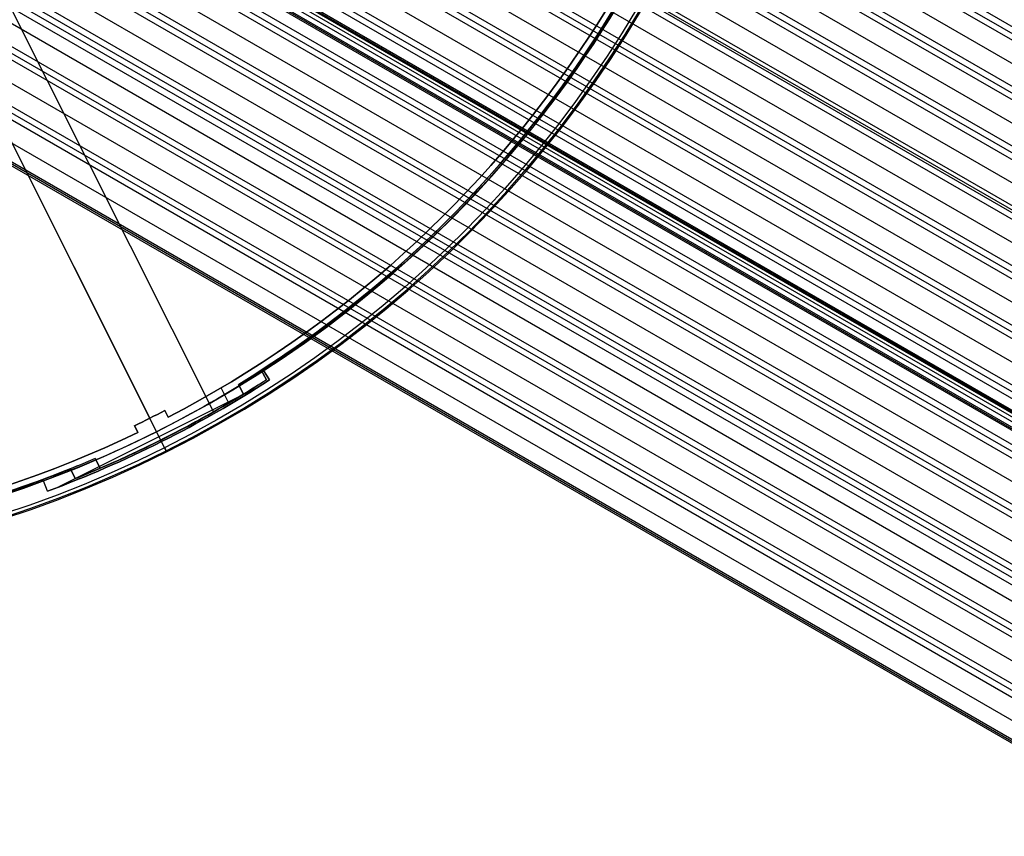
# Model space of a CAD drawing. Extents: x 12963 to 14406, y -2067 to -815.
# Tile 37 of 68: x 13733 to 13864, y -1803 to -1694. Entities that reach past the tile are written whole.
import ezdxf

# ---------------------------------------------------------------- set-up
doc = ezdxf.new("R2010")
doc.units = 0
doc.layers.get('0').update_dxf_attribs({"linetype": 'CONTINUOUS'})
doc.layers.add('COLOR', color=7, linetype='CONTINUOUS')
doc.layers.add('LUZ', color=7, linetype='CONTINUOUS')

msp = doc.modelspace()

# ---------------------------------------------------------------- linework, layer by layer
for p, q in [((13739.61, -1623.72, 59.45), (14387.58, -1997.82, 59.45)), ((14387.97, -1997.15, 59.03), (13739.69, -1622.86, 59.03)), ((14387.19, -1998.49, 59.87), (13739.52, -1624.56, 59.87)), ((13739.03, -1627.35, 60.24), (14385.86, -2000.8, 60.24)), ((14384.53, -2003.1, 60.61), (13738.41, -1630.06, 60.61)), ((13738.23, -1630.85, 61.04), (14384.14, -2003.77, 61.04)), ((14383.75, -2004.44, 61.46), (13738.03, -1631.63, 61.46)), ((13737.21, -1634.23, 61.83), (14382.42, -2006.75, 61.83)), ((14381.09, -2009.05, 62.2), (13736.27, -1636.76, 62.2)), ((13735.99, -1637.49, 62.62), (14380.71, -2009.72, 62.62)), ((14380.32, -2010.4, 63.05), (13735.69, -1638.22, 63.05)), ((13734.57, -1640.64, 63.42), (14378.99, -2012.7, 63.42)), ((13731.15, -1646.61, 65), (14375.55, -2018.65, 65)), ((13729.15, -1649.42, 65.8), (14373.83, -2021.63, 65.8)), ((14374.22, -2020.95, 65.37), (13729.63, -1648.8, 65.37)), ((14377.66, -2015, 63.79), (13744.94, -1649.7, 63.79)), ((14373.44, -2022.3, 66.22), (13728.67, -1650.04, 66.22)), ((14376.88, -2016.35, 64.63), (13744.27, -1651.11, 64.63)), ((13744.73, -1650.48, 64.21), (14377.27, -2015.67, 64.21)), ((14377.41, -2015.44, 65.96), (13744.87, -1650.24, 65.96)), ((13726.96, -1652.12, 66.59), (14372.12, -2024.6, 66.59)), ((13724.56, -1654.7, 67.38), (14370.4, -2027.58, 67.38)), ((14370.79, -2026.91, 66.96), (13725.13, -1654.13, 66.96)), ((14370.01, -2028.25, 67.81), (13723.97, -1655.26, 67.81)), ((13721.95, -1657.16, 68.18), (14368.68, -2030.55, 68.18)), ((14367.35, -2032.86, 68.55), (13719.79, -1658.99, 68.55)), ((14366.57, -2034.2, 69.39), (13718.42, -1659.99, 69.39)), ((13719.11, -1659.49, 68.97), (14366.96, -2033.53, 68.97)), ((14365.51, -2036.04, 74.02), (13716.11, -1661.12, 74.02)), ((14365.71, -2035.69, 71.35), (13716.74, -1661, 71.35)), ((13716.82, -1660.86, 72.08), (14365.8, -2035.54, 72.08)), ((13716.91, -1660.71, 72.82), (14365.88, -2035.4, 72.82)), ((14082.67, -1871.88, 72.82), (13716.91, -1660.71, 72.82)), ((13714.9, -1662.19, 71.8), (14364.74, -2037.38, 71.8)), ((14364.82, -2037.23, 72.53), (13714.99, -1662.05, 72.53)), ((14364.91, -2037.08, 73.27), (13715.07, -1661.9, 73.27)), ((13716.03, -1661.68, 69.76), (14365.24, -2036.5, 69.76)), ((14363.14, -2040.15, 70.98), (13711.87, -1664.14, 70.98)), ((13712.69, -1663.72, 70.56), (14363.53, -2039.48, 70.56)), ((14363.91, -2038.81, 70.13), (13713.5, -1663.29, 70.13)), ((13709.05, -1665.59, 71.35), (14361.81, -2042.46, 71.35)), ((14359.7, -2046.1, 72.57), (13704.08, -1667.58, 72.57)), ((13705.07, -1667.26, 72.14), (14360.09, -2045.43, 72.14)), ((14360.48, -2044.76, 71.72), (13706.04, -1666.92, 71.72)), ((13700.68, -1668.69, 72.94), (14358.37, -2048.41, 72.94)), ((14355.85, -2052.78, 75.91), (13692.81, -1669.97, 75.91)), ((14356.26, -2052.06, 74.15), (13694.52, -1670, 74.15)), ((13695.77, -1669.82, 73.73), (14356.65, -2051.38, 73.73)), ((14357.04, -2050.71, 73.31), (13696.98, -1669.63, 73.31)), ((13684.67, -1675.32, 76.11), (14351.5, -2060.31, 76.11)), ((13682.95, -1678.29, 76.9), (14349.78, -2063.29, 76.9)), ((13683.34, -1677.62, 76.48), (14350.17, -2062.61, 76.48)), ((13682.56, -1678.96, 77.33), (14349.36, -2063.94, 77.33)), ((13704.65, -1678.92, 74.52), (14354.93, -2054.36, 74.52)), ((13681.23, -1681.27, 77.7), (14347.19, -2065.76, 77.7)), ((14352.83, -2058.01, 75.74), (13701.36, -1681.88, 75.74)), ((13703.03, -1681.95, 75.32), (14353.22, -2057.33, 75.32)), ((14353.61, -2056.66, 74.89), (13703.84, -1681.52, 74.89)), ((14341.54, -2065.57, 78.07), (13679.9, -1683.57, 78.07)), ((14341.65, -2065.37, 79.04), (13680.02, -1683.38, 79.04)), ((14341.76, -2065.18, 80.01), (13680.13, -1683.18, 80.01))]:
    msp.add_line(p, q)
at = {"layer": 'COLOR'}
for p, q in [((13711.42, -1669.45, 26.2), (13750.36, -1747.14, -10.84)), ((13717.65, -1681.88, 22.45), (13752.33, -1751.07, -10.54)), ((13765.45, -1740.82, -30.6), (13765.45, -1740.82, -34.1)), ((13765.45, -1740.82, -30.6), (13766.26, -1742.06, -30.6)), ((13765.45, -1740.82, -34.1), (13766.26, -1742.06, -34.1)), ((13766.26, -1742.06, -32.35), (13765.45, -1740.82, -32.35)), ((13765.86, -1741.44, -34.1), (13765.86, -1741.44, -30.6)), ((13766.26, -1742.06, -34.1), (13766.26, -1742.06, -30.6)), ((13764.91, -1742.92, -34.1), (13738.27, -1756.27, -34.1)), ((13760.96, -1745.33, -30.6), (13759.85, -1743.11, -30.6)), ((13752.36, -1746.12, -10.84), (13752.81, -1747.01, -11.27)), ((13752.36, -1746.12, -30.6), (13752.36, -1746.12, -10.84)), ((13752.36, -1746.12, -30.6), (13752.81, -1747.01, -30.6)), ((13752.81, -1747.01, -20.72), (13752.36, -1746.12, -20.72)), ((13752.59, -1746.57, -30.6), (13752.59, -1746.57, -11.06)), ((13750.36, -1747.14, -10.84), (13750.36, -1747.14, -30.6)), ((13752.81, -1747.01, -11.27), (13752.81, -1747.01, -30.6)), ((13748.79, -1749.03, -11.27), (13748.34, -1748.13, -10.84)), ((13748.34, -1748.13, -10.84), (13748.34, -1748.13, -30.6)), ((13748.79, -1749.03, -30.6), (13748.34, -1748.13, -30.6)), ((13748.34, -1748.13, -20.72), (13748.79, -1749.03, -20.72)), ((13748.56, -1748.58, -30.6), (13748.56, -1748.58, -11.06)), ((13748.79, -1749.03, -30.6), (13748.79, -1749.03, -11.27)), ((13751.25, -1748.93, -34.1), (13751.25, -1748.93, -35.8)), ((13752.6, -1751.61, -35.8), (13751.25, -1748.93, -35.8)), ((13751.92, -1750.26, -34.1), (13751.25, -1748.93, -34.1)), ((13751.92, -1750.26, -30.6), (13751.92, -1750.26, -34.1)), ((13752.6, -1751.61, -35.8), (13752.6, -1751.61, -11.46)), ((13736.26, -1755.45, -34.1), (13736.26, -1755.45, -30.6)), ((13736.77, -1756.84, -34.1), (13736.26, -1755.45, -34.1)), ((13736.77, -1756.84, -30.6), (13736.26, -1755.45, -30.6)), ((13736.77, -1756.84, -32.35), (13736.26, -1755.45, -32.35)), ((13736.51, -1756.14, -34.1), (13736.51, -1756.14, -30.6)), ((13736.77, -1756.84, -30.6), (13736.77, -1756.84, -34.1))]:
    msp.add_line(p, q, dxfattribs=at)
for centre, radius, start, end in [((13684.05, -1614.83, -11.46), 153, 206.6184, 26.6184), ((13684.05, -1614.83, -35.8), 153, 206.6184, 26.6184), ((13684.05, -1614.83, -23.63), 153, 206.6184, 26.6184), ((13684.05, -1614.83, -10.91), 152.83, 206.6184, 26.6184), ((13684.05, -1614.83, -35.8), 150, 206.6184, 26.6184), ((13684.05, -1614.83, -11.27), 149, 297.4837, 355.7532), ((13684.05, -1614.83, -30.6), 149, 297.4837, 355.7532), ((13684.05, -1614.83, -11.27), 149, 237.4837, 295.7532), ((13684.05, -1614.83, -30.6), 149, 237.4837, 295.7532), ((13684.05, -1614.83, -34.1), 151.48, 290.3684, 302.8684), ((13684.05, -1614.83, -10.84), 148, 295.7473, 297.4895), ((13684.05, -1614.83, -30.6), 148, 295.7473, 297.4895)]:
    msp.add_arc(centre, radius, start, end, dxfattribs=at)
at = {"layer": 'COLOR', "extrusion": (0, 0, -1)}
for centre, radius, start, end in [((-13684.05, -1614.83, 10.54), 152.39, 153.3816, 333.3816), ((-13684.05, -1614.83, -18.69), 83.82, 153.3816, 333.3816), ((-13684.05, -1614.83, 20.93), 149, 184.2468, 242.5163), ((-13684.05, -1614.83, 30.6), 150, 189.6316, 237.1316), ((-13684.05, -1614.83, 33.2), 150, 189.6316, 237.1316), ((-13684.05, -1614.83, -17.31), 81.95, 224.1383, 262.6114), ((-13684.05, -1614.83, 20.93), 149, 244.2468, 302.5163), ((-13684.05, -1614.83, 34.1), 150, 237.1316, 249.6316), ((-13684.05, -1614.83, 30.6), 151.48, 237.1316, 249.6316), ((-13684.05, -1614.83, 32.35), 151.48, 237.1316, 249.6316), ((-13684.05, -1614.83, 20.72), 148, 242.5105, 244.2527), ((-13684.05, -1614.83, 30.6), 150, 249.6316, 297.1316), ((-13684.05, -1614.83, 33.2), 150, 249.6316, 297.1316)]:
    msp.add_arc(centre, radius, start, end, dxfattribs=at)
at = {"layer": 'COLOR', "extrusion": (0.89401, 0.448047, 1.40965e-11)}
msp.add_arc((-7726.76, -11.46, 11510.16), 1, 113.0851, 180, dxfattribs=at)
at = {"layer": 'LUZ'}
for p, q in [((13623.36, -1476.29, -31.05), (13758.83, -1746.3, -31.05)), ((13623.36, -1476.29, -32.55), (13758.83, -1746.3, -32.55)), ((13765.17, -1740.76, -32.55), (13765.85, -1742.05, -32.55)), ((13765.17, -1740.76, -34.05), (13765.85, -1742.05, -34.05)), ((13765.17, -1740.76, -34.05), (13765.17, -1740.76, -32.55)), ((13765.85, -1742.05, -33.3), (13765.17, -1740.76, -33.3)), ((13762.16, -1742.65, -31.05), (13762.82, -1743.95, -31.05)), ((13762.16, -1742.65, -31.05), (13762.16, -1742.65, -32.55)), ((13762.82, -1743.95, -32.55), (13762.16, -1742.65, -32.55)), ((13762.16, -1742.65, -31.8), (13762.82, -1743.95, -31.8)), ((13765.51, -1741.4, -34.05), (13765.51, -1741.4, -32.55)), ((13765.85, -1742.05, -34.05), (13765.85, -1742.05, -32.55)), ((13762.49, -1743.3, -32.55), (13762.49, -1743.3, -31.05)), ((13762.82, -1743.95, -32.55), (13762.82, -1743.95, -31.05)), ((13755.06, -1748.37, -32.55), (13755.06, -1748.37, -34.05)), ((13751.88, -1750.02, -32.55), (13751.88, -1750.02, -31.05)), ((13743.1, -1752.5, -34.05), (13743.1, -1752.5, -32.55)), ((13743.78, -1753.78, -32.55), (13743.1, -1752.5, -32.55)), ((13743.78, -1753.78, -34.05), (13743.1, -1752.5, -34.05)), ((13743.1, -1752.5, -33.3), (13743.78, -1753.78, -33.3)), ((13743.44, -1753.14, -34.05), (13743.44, -1753.14, -32.55)), ((13740.47, -1755.16, -31.05), (13739.82, -1753.86, -31.05)), ((13739.82, -1753.86, -32.55), (13739.82, -1753.86, -31.05)), ((13739.82, -1753.86, -32.55), (13740.47, -1755.16, -32.55)), ((13739.82, -1753.86, -31.8), (13740.47, -1755.16, -31.8)), ((13743.78, -1753.78, -34.05), (13743.78, -1753.78, -32.55)), ((13740.15, -1754.51, -32.55), (13740.15, -1754.51, -31.05)), ((13740.47, -1755.16, -32.55), (13740.47, -1755.16, -31.05))]:
    msp.add_line(p, q, dxfattribs=at)
at = {"layer": 'LUZ', "extrusion": (0, 0, -1)}
for centre, radius, start, end in [((-13684.05, -1614.83, 33.3), 149.8, 186.784, 211.9974), ((-13684.05, -1614.83, 31.05), 149.8, 188.142, 238.5689), ((-13684.05, -1614.83, 32.55), 149.8, 188.142, 211.9974), ((-13684.05, -1614.83, 32.55), 149.8, 211.9974, 237.2108), ((-13684.05, -1614.83, 34.05), 149.8, 211.9974, 237.2108), ((-13684.05, -1614.83, 33.3), 149.8, 211.9974, 237.2108), ((-13684.05, -1614.83, 34.05), 151.25, 237.2568, 246.738), ((-13684.05, -1614.83, 33.3), 151.25, 237.2568, 246.738), ((-13684.05, -1614.83, 32.55), 151.25, 237.2568, 238.6149), ((-13684.05, -1614.83, 31.05), 151.25, 238.6149, 248.0961), ((-13684.05, -1614.83, 32.55), 151.25, 238.6149, 246.738), ((-13684.05, -1614.83, 31.05), 149.8, 248.142, 298.5689), ((-13684.05, -1614.83, 34.05), 149.8, 246.784, 297.2108), ((-13684.05, -1614.83, 32.55), 149.8, 248.142, 297.2108), ((-13684.05, -1614.83, 33.3), 149.8, 246.784, 297.2108), ((-13684.05, -1614.83, 32.55), 149.8, 246.784, 248.142)]:
    msp.add_arc(centre, radius, start, end, dxfattribs=at)
at = {"layer": 'LUZ'}
for centre, radius, start, end in [((13684.05, -1614.83, -31.8), 149.8, 301.4311, 351.858), ((13684.05, -1614.83, -32.55), 149.8, 302.7892, 328.0026), ((13684.05, -1614.83, -32.55), 149.8, 301.4311, 302.7892), ((13684.05, -1614.83, -31.8), 151.25, 291.9039, 301.3851), ((13684.05, -1614.83, -32.55), 151.25, 293.262, 301.3851), ((13684.05, -1614.83, -31.8), 149.8, 241.4311, 291.858), ((13684.05, -1614.83, -32.55), 149.8, 242.7892, 291.858), ((13684.05, -1614.83, -32.55), 151.25, 291.9039, 293.262)]:
    msp.add_arc(centre, radius, start, end, dxfattribs=at)

doc.saveas('drawing.dxf')
